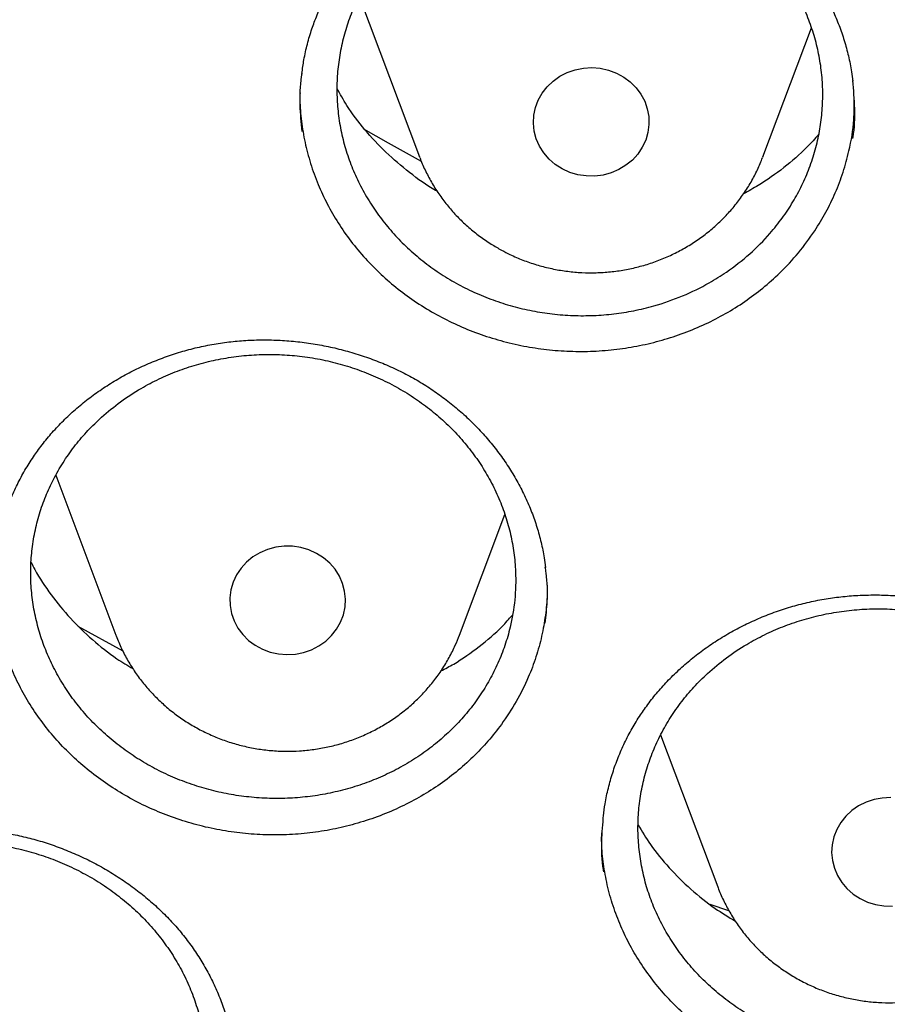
# Model space of a CAD drawing. Header units: millimetres. Extents: x 8 to 795, y 12 to 1770.
# Tile 75 of 127: x 378.5 to 384.5, y 1594.52 to 1601.33. Entities that reach past the tile are written whole.
import ezdxf

# ---------------------------------------------------------------- set-up
doc = ezdxf.new("R2010")
doc.units = ezdxf.units.MM

msp = doc.modelspace()

# ---------------------------------------------------------------- linework, layer by layer
at = {"color": 7, "linetype": 'Continuous', "lineweight": 30}
for p, q in [((380.8498, 1601.494), (381.2669, 1600.3854)), ((383.6431, 1600.3854), (383.9785, 1601.277)), ((381.2685, 1600.3811), (381.2669, 1600.3854)), ((383.6431, 1600.3854), (383.641, 1600.3799)), ((378.7506, 1598.1831), (379.1669, 1597.0767)), ((381.5431, 1597.0767), (381.8575, 1597.9125)), ((378.9024, 1597.1407), (379.2147, 1596.9684)), ((379.1669, 1597.0767), (379.1684, 1597.0728)), ((382.9352, 1596.3877), (383.3303, 1595.3376)), ((383.2759, 1595.2167), (383.4058, 1595.1742))]:
    msp.add_line(p, q, dxfattribs=at)
at = {"color": 7, "linetype": 'Continuous', "lineweight": 30, "flags": 128}
for points in [[(382.255, 1600.3018), (382.2067, 1600.3326), (382.1637, 1600.3697), (382.1269, 1600.4122), (382.097, 1600.4593), (382.0749, 1600.51), (382.0608, 1600.5632), (382.0551, 1600.6177), (382.0579, 1600.6724), (382.0692, 1600.7262), (382.0888, 1600.7778), (382.1161, 1600.8262), (382.1507, 1600.8704), (382.1917, 1600.9094), (382.2384, 1600.9423), (382.2896, 1600.9685), (382.3444, 1600.9875), (382.4016, 1600.9988), (382.4599, 1601.0021), (382.518, 1600.9974), (382.5749, 1600.9849), (382.6292, 1600.9647), (382.6797, 1600.9373), (382.7255, 1600.9033), (382.7655, 1600.8634), (382.7989, 1600.8184), (382.825, 1600.7694), (382.8432, 1600.7173), (382.8531, 1600.6633), (382.8545, 1600.6086), (382.8474, 1600.5542), (382.832, 1600.5014), (382.8085, 1600.4512), (382.7774, 1600.4048), (382.7395, 1600.3631), (382.6956, 1600.327), (382.6465, 1600.2974), (382.5933, 1600.2747), (382.5372, 1600.2596), (382.4793, 1600.2523), (382.4209, 1600.2529), (382.3633, 1600.2616), (382.3076, 1600.278), (382.255, 1600.3018)], [(380.8795, 1600.5797), (381.0508, 1600.482), (381.2777, 1600.356)], [(380.555, 1597.6432), (380.5024, 1597.667), (380.4467, 1597.6834), (380.389, 1597.6921), (380.3306, 1597.6927), (380.2728, 1597.6854), (380.2166, 1597.6703), (380.1635, 1597.6476), (380.1144, 1597.618), (380.0704, 1597.5819), (380.0325, 1597.5402), (380.0015, 1597.4938), (379.978, 1597.4436), (379.9625, 1597.3908), (379.9555, 1597.3364), (379.9569, 1597.2817), (379.9668, 1597.2277), (379.985, 1597.1756), (380.011, 1597.1266), (380.0444, 1597.0816), (380.0844, 1597.0417), (380.1302, 1597.0077), (380.1808, 1596.9803), (380.2351, 1596.9601), (380.2919, 1596.9476), (380.3501, 1596.9429), (380.4084, 1596.9462), (380.4655, 1596.9575), (380.5203, 1596.9764), (380.5716, 1597.0027), (380.6183, 1597.0356), (380.6593, 1597.0746), (380.6939, 1597.1188), (380.7212, 1597.1672), (380.7407, 1597.2188), (380.752, 1597.2726), (380.7549, 1597.3273), (380.7492, 1597.3818), (380.7351, 1597.435), (380.7129, 1597.4857), (380.6831, 1597.5328), (380.6463, 1597.5753), (380.6033, 1597.6124), (380.555, 1597.6432)], [(384.5272, 1595.9542), (384.4689, 1595.9514), (384.4116, 1595.9407), (384.3566, 1595.9222), (384.3051, 1595.8965), (384.2581, 1595.864), (384.2166, 1595.8254), (384.1816, 1595.7815), (384.1538, 1595.7333), (384.1337, 1595.6819), (384.1219, 1595.6282), (384.1185, 1595.5735), (384.1236, 1595.519), (384.1371, 1595.4657), (384.1588, 1595.4148), (384.1881, 1595.3674), (384.2244, 1595.3245), (384.2671, 1595.2871), (384.315, 1595.2559), (384.3674, 1595.2315), (384.4229, 1595.2146), (384.4805, 1595.2054), (384.5389, 1595.2042)]]:
    msp.add_lwpolyline(points, dxfattribs=at)
at = {"color": 7, "linetype": 'Continuous', "lineweight": 30}
for points, knots in [([(356.4037, 1618.2283), (356.4013, 1618.1935), (356.3966, 1618.1228), (356.3904, 1618.0059), (356.3836, 1617.881), (356.3756, 1617.7496), (356.3675, 1617.6087), (356.3596, 1617.4575), (356.3511, 1617.2788), (356.3425, 1617.0702), (356.3344, 1616.8294), (356.3271, 1616.5403), (356.3219, 1616.1986), (356.3208, 1615.7999), (356.3255, 1615.3723), (356.3372, 1614.9124), (356.3571, 1614.4265), (356.3858, 1613.9246), (356.423, 1613.4203), (356.4683, 1612.9175), (356.5218, 1612.4164), (356.5832, 1611.9172), (356.6704, 1611.292), (356.792, 1610.5429), (356.9587, 1609.6727), (357.111, 1608.9838), (357.2344, 1608.4731), (357.3194, 1608.1377), (357.4067, 1607.8084), (357.4938, 1607.4937), (357.5776, 1607.202), (357.6565, 1606.9369), (357.7298, 1606.6981), (357.7967, 1606.4855), (357.8568, 1606.2989), (357.9096, 1606.1384), (357.9547, 1606.0036), (357.9898, 1605.8998), (358.0171, 1605.82), (358.0407, 1605.7514), (358.0669, 1605.6759), (358.0982, 1605.5866), (358.1349, 1605.4828), (358.1812, 1605.3535), (358.2383, 1605.1965), (358.3076, 1605.0093), (358.3867, 1604.8), (358.476, 1604.5689), (358.5761, 1604.316), (358.6855, 1604.0469), (358.8013, 1603.7696), (358.9631, 1603.3924), (359.1731, 1602.9222), (359.4359, 1602.3637), (359.7352, 1601.7579), (360.074, 1601.109), (360.4549, 1600.4213), (360.8466, 1599.7526), (361.2876, 1599.0389), (361.7859, 1598.2788), (362.3478, 1597.475), (362.9346, 1596.6866), (363.4712, 1596.0085), (363.9521, 1595.4302), (364.3742, 1594.9417), (364.8192, 1594.4468), (365.2879, 1593.9461), (365.7468, 1593.476), (366.1921, 1593.0368), (366.6205, 1592.6289), (367.0657, 1592.2198), (367.5272, 1591.8109), (367.9417, 1591.457), (368.296, 1591.1635), (368.578, 1590.935), (368.8416, 1590.7258), (369.0863, 1590.5355), (369.3114, 1590.3633), (369.5073, 1590.2159), (369.6754, 1590.0911), (369.8176, 1589.9868), (369.945, 1589.8942), (370.0499, 1589.8186), (370.1318, 1589.7601), (370.1903, 1589.7184), (370.24, 1589.6832), (370.2964, 1589.6434), (370.3719, 1589.5903), (370.472, 1589.5203), (370.5945, 1589.4354), (370.7396, 1589.3358), (370.9075, 1589.222), (371.1866, 1589.0352), (371.5749, 1588.7817), (372.0709, 1588.4694), (372.5807, 1588.1601), (373.1043, 1587.8545), (373.6415, 1587.5531), (374.2262, 1587.2384), (374.8607, 1586.9125), (375.5468, 1586.5782), (376.2459, 1586.256), (376.9871, 1585.9336), (377.7641, 1585.6167), (378.5755, 1585.3087), (379.3828, 1585.0241), (380.1851, 1584.7623), (380.9769, 1584.524), (381.7576, 1584.3078), (382.5274, 1584.1126), (383.2943, 1583.9355), (384.1383, 1583.7593), (385.0634, 1583.5895), (386.0705, 1583.433), (387.082, 1583.3041), (388.097, 1583.2029), (389.1147, 1583.1297), (390.1343, 1583.0845), (391.1548, 1583.0675), (392.1755, 1583.0789), (393.1953, 1583.1186), (394.2134, 1583.1863), (395.2291, 1583.282), (396.2419, 1583.4056), (397.2528, 1583.5571), (398.2556, 1583.7358), (399.2504, 1583.9413), (400.2365, 1584.1732), (401.2195, 1584.4331), (402.1282, 1584.7006), (402.9645, 1584.9697), (403.7336, 1585.2362), (404.5079, 1585.5243), (405.2944, 1585.8381), (406.092, 1586.1786), (406.8998, 1586.5472), (407.7122, 1586.9427), (408.5279, 1587.3659), (409.1892, 1587.7311), (409.6921, 1588.0213), (410.0304, 1588.2217), (410.3477, 1588.4143), (410.6431, 1588.5977), (410.9155, 1588.7705), (411.1656, 1588.9322), (411.3938, 1589.0824), (411.6022, 1589.2218), (411.7861, 1589.3465), (411.9468, 1589.457), (412.0847, 1589.5529), (412.2041, 1589.6366), (412.2995, 1589.7041), (412.3815, 1589.7624), (412.4628, 1589.8206), (412.5595, 1589.8902), (412.6735, 1589.973), (412.805, 1590.0694), (412.9539, 1590.1796), (413.1166, 1590.3015), (413.2891, 1590.4324), (413.4672, 1590.5693), (413.6494, 1590.7113), (413.9068, 1590.9147), (414.2428, 1591.1862), (414.6597, 1591.534), (415.0919, 1591.9066), (415.5381, 1592.3048), (415.9972, 1592.7297), (416.4201, 1593.1364), (416.805, 1593.5193), (417.1447, 1593.8673), (417.4754, 1594.216), (417.7905, 1594.5577), (418.0886, 1594.8901), (418.3861, 1595.2307), (418.681, 1595.5777), (418.9717, 1595.9296), (419.2419, 1596.2658), (419.494, 1596.5877), (419.7284, 1596.8945), (419.9455, 1597.1854), (420.1443, 1597.4577), (420.3313, 1597.7193), (420.5174, 1597.9849), (420.7125, 1598.2693), (420.9201, 1598.5793), (421.1394, 1598.9151), (421.3695, 1599.2774), (421.6093, 1599.6667), (421.8579, 1600.0836), (422.0943, 1600.4944), (422.3175, 1600.8954), (422.5264, 1601.283), (422.7356, 1601.6845), (422.9389, 1602.0887), (423.1377, 1602.4983), (423.3278, 1602.9048), (423.5087, 1603.3064), (423.6739, 1603.6868), (423.8242, 1604.0456), (423.9606, 1604.3824), (424.0839, 1604.6968), (424.1949, 1604.9887), (424.2802, 1605.2196), (424.3423, 1605.3912), (424.3829, 1605.5049), (424.4166, 1605.6003), (424.4435, 1605.6773), (424.4648, 1605.7388), (424.4862, 1605.8006), (424.5123, 1605.8767), (424.5467, 1605.978), (424.5885, 1606.1027), (424.6456, 1606.2756), (424.7164, 1606.4949), (424.7989, 1606.758), (424.8839, 1607.038), (424.9707, 1607.334), (425.0668, 1607.6744), (425.1714, 1608.0625), (425.2831, 1608.5016), (425.3941, 1608.9665), (425.4949, 1609.4199), (425.5857, 1609.8584), (425.6668, 1610.2786), (425.7445, 1610.7133), (425.8323, 1611.2491), (425.9225, 1611.8738), (426.0074, 1612.5765), (426.0742, 1613.2567), (426.1243, 1613.9141), (426.1594, 1614.5483), (426.1807, 1615.1589), (426.1883, 1615.6554), (426.1887, 1616.0435), (426.1862, 1616.3291), (426.1813, 1616.6077), (426.1741, 1616.875), (426.1655, 1617.1283), (426.1554, 1617.3755), (426.1441, 1617.6138), (426.1317, 1617.8412), (426.1195, 1618.0429), (426.1105, 1618.1696), (426.1063, 1618.2283)], [0, 0, 0, 0, 0.000951, 0.00193, 0.003036, 0.004253, 0.00557, 0.006974, 0.008466, 0.010552, 0.012788, 0.015174, 0.018604, 0.022304, 0.026272, 0.03051, 0.035109, 0.039809, 0.0445, 0.049182, 0.053854, 0.058517, 0.063171, 0.071403, 0.079606, 0.08778, 0.090983, 0.094182, 0.097376, 0.100428, 0.103231, 0.105785, 0.10809, 0.110147, 0.111955, 0.113514, 0.114824, 0.115886, 0.116546, 0.117156, 0.117891, 0.118757, 0.119771, 0.120935, 0.122551, 0.124388, 0.126447, 0.128728, 0.13123, 0.133951, 0.136743, 0.139516, 0.145262, 0.150923, 0.1565, 0.163835, 0.171017, 0.178053, 0.185051, 0.193962, 0.202877, 0.211797, 0.220722, 0.226386, 0.232222, 0.238234, 0.244421, 0.250785, 0.255992, 0.261311, 0.266742, 0.272286, 0.27791, 0.281398, 0.284647, 0.287657, 0.290428, 0.29296, 0.295254, 0.296996, 0.29857, 0.299975, 0.301212, 0.302031, 0.302668, 0.303134, 0.303663, 0.304513, 0.305603, 0.306932, 0.308499, 0.310306, 0.312352, 0.317473, 0.322689, 0.327986, 0.333366, 0.338829, 0.344373, 0.351014, 0.357768, 0.364616, 0.371408, 0.379162, 0.386804, 0.394332, 0.401748, 0.409052, 0.416116, 0.423071, 0.429942, 0.436807, 0.445722, 0.454637, 0.463552, 0.472466, 0.481381, 0.490295, 0.49921, 0.508124, 0.517039, 0.525953, 0.534868, 0.543782, 0.552714, 0.561687, 0.570523, 0.5794, 0.588318, 0.597277, 0.604345, 0.611477, 0.618749, 0.626162, 0.633856, 0.641697, 0.649684, 0.657818, 0.6661, 0.66977, 0.673275, 0.676573, 0.679664, 0.682548, 0.68518, 0.687613, 0.689846, 0.691879, 0.693552, 0.69506, 0.696371, 0.697452, 0.698185, 0.699064, 0.700127, 0.701375, 0.702837, 0.704492, 0.706336, 0.708286, 0.710293, 0.712359, 0.714483, 0.719094, 0.723957, 0.729073, 0.73444, 0.74006, 0.745932, 0.750271, 0.754723, 0.75908, 0.763275, 0.767308, 0.77118, 0.775537, 0.779669, 0.783578, 0.787262, 0.79079, 0.794084, 0.797145, 0.799974, 0.80285, 0.805987, 0.809384, 0.813035, 0.816945, 0.821115, 0.825545, 0.830235, 0.834102, 0.838129, 0.842317, 0.846532, 0.850561, 0.854837, 0.85888, 0.862688, 0.866263, 0.869603, 0.87271, 0.875584, 0.878223, 0.879511, 0.880626, 0.881559, 0.88231, 0.882879, 0.883358, 0.884118, 0.885104, 0.886317, 0.887757, 0.890141, 0.892693, 0.895393, 0.898242, 0.901239, 0.905195, 0.909383, 0.913804, 0.918457, 0.922275, 0.926237, 0.930343, 0.934543, 0.941328, 0.94789, 0.954228, 0.960343, 0.966236, 0.971905, 0.977351, 0.980059, 0.98271, 0.985301, 0.987816, 0.990158, 0.992312, 0.994612, 0.996657, 0.99845, 1, 1, 1, 1]), ([(358.9644, 1612.1596), (358.9677, 1612.1309), (358.9888, 1611.9472), (359.0351, 1611.6094), (359.1037, 1611.1463), (359.1806, 1610.6843), (359.2648, 1610.2235), (359.3565, 1609.7639), (359.4558, 1609.3057), (359.5625, 1608.849), (359.6767, 1608.3938), (359.7982, 1607.9404), (359.9272, 1607.4888), (360.0635, 1607.039), (360.2072, 1606.5913), (360.3582, 1606.1457), (360.5164, 1605.7024), (360.6818, 1605.2613), (360.8544, 1604.8227), (361.0342, 1604.3866), (361.2211, 1603.9532), (361.415, 1603.5225), (361.6159, 1603.0946), (361.8238, 1602.6697), (362.0386, 1602.2478), (362.2603, 1601.8291), (362.4888, 1601.4136), (362.724, 1601.0014), (362.966, 1600.5926), (363.2146, 1600.1874), (363.4698, 1599.7858), (363.7315, 1599.388), (363.9997, 1598.9939), (364.2743, 1598.6038), (364.5552, 1598.2176), (364.8424, 1597.8355), (365.1358, 1597.4576), (365.4354, 1597.084), (365.741, 1596.7147), (366.0526, 1596.3498), (366.3701, 1595.9895), (366.6935, 1595.6338), (367.0227, 1595.2828), (367.3575, 1594.9366), (367.698, 1594.5952), (368.044, 1594.2587), (368.3955, 1593.9273), (368.7523, 1593.601), (369.1144, 1593.2798), (369.4817, 1592.9639), (369.8542, 1592.6533), (370.2317, 1592.3481), (370.6141, 1592.0484), (371.0013, 1591.7542), (371.3933, 1591.4656), (371.79, 1591.1827), (372.1913, 1590.9055), (372.597, 1590.6341), (373.0072, 1590.3686), (373.4216, 1590.1091), (373.8402, 1589.8555), (374.2629, 1589.608), (374.6896, 1589.3666), (375.1202, 1589.1313), (375.5546, 1588.9023), (375.9927, 1588.6795), (376.4343, 1588.4631), (376.8795, 1588.2531), (377.328, 1588.0495), (377.7798, 1587.8523), (378.2347, 1587.6617), (378.6928, 1587.4777), (379.1537, 1587.3002), (379.6175, 1587.1295), (380.0841, 1586.9654), (380.5533, 1586.808), (381.025, 1586.6574), (381.4991, 1586.5137), (381.9755, 1586.3767), (382.454, 1586.2466), (382.9347, 1586.1235), (383.4173, 1586.0072), (383.9017, 1585.8979), (384.3879, 1585.7956), (384.8757, 1585.7003), (385.3649, 1585.6121), (385.8556, 1585.5309), (386.3475, 1585.4567), (386.8406, 1585.3896), (387.3348, 1585.3297), (387.8298, 1585.2768), (388.3257, 1585.2311), (388.8222, 1585.1925), (389.3193, 1585.1611), (389.8169, 1585.1369), (390.3148, 1585.1197), (390.8129, 1585.1098), (391.3111, 1585.107), (391.8094, 1585.1114), (392.3074, 1585.123), (392.8053, 1585.1417), (393.3028, 1585.1676), (393.7998, 1585.2006), (394.2962, 1585.2408), (394.7918, 1585.2881), (395.2867, 1585.3426), (395.7806, 1585.4041), (396.2734, 1585.4728), (396.7651, 1585.5486), (397.2555, 1585.6314), (397.7444, 1585.7212), (398.2319, 1585.8181), (398.7176, 1585.922), (399.2017, 1586.0328), (399.6839, 1586.1506), (400.164, 1586.2754), (400.6421, 1586.407), (401.118, 1586.5455), (401.5916, 1586.6908), (402.0628, 1586.8429), (402.5314, 1587.0018), (402.9973, 1587.1674), (403.4605, 1587.3397), (403.9208, 1587.5186), (404.3782, 1587.7042), (404.8324, 1587.8963), (405.2835, 1588.0949), (405.7313, 1588.2999), (406.1757, 1588.5114), (406.6165, 1588.7293), (407.0538, 1588.9534), (407.4873, 1589.1839), (407.9171, 1589.4205), (408.3429, 1589.6633), (408.7647, 1589.9122), (409.1824, 1590.1672), (409.5958, 1590.4281), (410.005, 1590.6949), (410.4097, 1590.9676), (410.81, 1591.2461), (411.2056, 1591.5303), (411.5966, 1591.8202), (411.9828, 1592.1157), (412.3641, 1592.4166), (412.7404, 1592.7231), (413.1117, 1593.0349), (413.4779, 1593.352), (413.8388, 1593.6744), (414.1945, 1594.0019), (414.5447, 1594.3344), (414.8895, 1594.672), (415.2287, 1595.0145), (415.5623, 1595.3618), (415.8902, 1595.7139), (416.2122, 1596.0707), (416.5284, 1596.4321), (416.8387, 1596.7979), (417.143, 1597.1682), (417.4411, 1597.5428), (417.7332, 1597.9217), (418.019, 1598.3047), (418.2985, 1598.6918), (418.5716, 1599.0829), (418.8384, 1599.4778), (419.0986, 1599.8766), (419.3523, 1600.279), (419.5994, 1600.685), (419.8399, 1601.0946), (420.0736, 1601.5075), (420.3006, 1601.9238), (420.5207, 1602.3433), (420.7339, 1602.7659), (420.9403, 1603.1915), (421.1396, 1603.62), (421.3319, 1604.0513), (421.5172, 1604.4854), (421.6953, 1604.9221), (421.8663, 1605.3613), (422.0302, 1605.8029), (422.1867, 1606.2468), (422.336, 1606.6928), (422.478, 1607.141), (422.6127, 1607.5912), (422.74, 1608.0433), (422.8599, 1608.4971), (422.9724, 1608.9526), (423.0774, 1609.4097), (423.1749, 1609.8682), (423.265, 1610.3281), (423.3475, 1610.7892), (423.4226, 1611.2515), (423.4896, 1611.7148), (423.5367, 1612.0703), (423.559, 1612.2715), (423.5641, 1612.3178)], [0, 0, 0, 0, 0.000972, 0.00622, 0.011468, 0.016716, 0.021964, 0.027212, 0.03246, 0.037709, 0.042957, 0.048205, 0.053453, 0.058702, 0.06395, 0.069198, 0.074447, 0.079695, 0.084943, 0.090192, 0.095441, 0.100689, 0.105938, 0.111186, 0.116435, 0.121684, 0.126933, 0.132182, 0.13743, 0.142679, 0.147928, 0.153177, 0.158426, 0.163676, 0.168925, 0.174174, 0.179423, 0.184673, 0.189922, 0.195171, 0.200421, 0.20567, 0.21092, 0.21617, 0.221419, 0.226669, 0.231919, 0.237169, 0.242418, 0.247668, 0.252918, 0.258168, 0.263418, 0.268668, 0.273918, 0.279169, 0.284419, 0.289669, 0.294919, 0.30017, 0.30542, 0.31067, 0.315921, 0.321171, 0.326422, 0.331672, 0.336923, 0.342173, 0.347424, 0.352674, 0.357925, 0.363176, 0.368426, 0.373677, 0.378928, 0.384178, 0.389429, 0.39468, 0.399931, 0.405182, 0.410432, 0.415683, 0.420934, 0.426185, 0.431436, 0.436687, 0.441938, 0.447189, 0.45244, 0.457691, 0.462942, 0.468193, 0.473444, 0.478694, 0.483945, 0.489196, 0.494447, 0.499698, 0.504949, 0.5102, 0.515451, 0.520702, 0.525953, 0.531204, 0.536455, 0.541706, 0.546957, 0.552208, 0.557459, 0.56271, 0.567961, 0.573212, 0.578463, 0.583714, 0.588965, 0.594216, 0.599467, 0.604718, 0.609968, 0.615219, 0.62047, 0.625721, 0.630972, 0.636222, 0.641473, 0.646724, 0.651975, 0.657225, 0.662476, 0.667726, 0.672977, 0.678228, 0.683478, 0.688729, 0.693979, 0.69923, 0.70448, 0.70973, 0.714981, 0.720231, 0.725481, 0.730732, 0.735982, 0.741232, 0.746482, 0.751732, 0.756982, 0.762232, 0.767482, 0.772732, 0.777982, 0.783232, 0.788481, 0.793731, 0.798981, 0.80423, 0.80948, 0.81473, 0.819979, 0.825228, 0.830478, 0.835727, 0.840976, 0.846226, 0.851475, 0.856724, 0.861973, 0.867222, 0.872471, 0.87772, 0.882969, 0.888218, 0.893467, 0.898715, 0.903964, 0.909213, 0.914461, 0.91971, 0.924958, 0.930207, 0.935455, 0.940704, 0.945952, 0.9512, 0.956449, 0.961697, 0.966945, 0.972193, 0.977442, 0.98269, 0.987938, 0.993186, 0.998434, 1, 1, 1, 1]), ([(380.5392, 1601.3166), (380.5457, 1601.3334), (380.565, 1601.3841), (380.6027, 1601.467), (380.6546, 1601.5643), (380.7136, 1601.6589), (380.7794, 1601.7505), (380.8518, 1601.8385), (380.9303, 1601.9225), (381.0145, 1602.0019), (381.1041, 1602.0762), (381.1984, 1602.1451), (381.2969, 1602.2081), (381.3991, 1602.2649), (381.5045, 1602.3153), (381.6126, 1602.3589), (381.7235, 1602.396), (381.8374, 1602.4269), (381.9544, 1602.4515), (382.074, 1602.4696), (382.1953, 1602.481), (382.3176, 1602.4855), (382.4401, 1602.4832), (382.5619, 1602.4739), (382.6822, 1602.4578), (382.8003, 1602.435), (382.9154, 1602.4057), (383.0274, 1602.37), (383.1368, 1602.3278), (383.2437, 1602.2792), (383.3482, 1602.2242), (383.4495, 1602.1629), (383.547, 1602.0958), (383.6402, 1602.0231), (383.7284, 1601.9453), (383.8111, 1601.8627), (383.8879, 1601.776), (383.9582, 1601.6855), (384.0219, 1601.5917), (384.0785, 1601.4952), (384.128, 1601.396), (384.1707, 1601.2941), (384.2066, 1601.1896), (384.2351, 1601.0826), (384.2546, 1600.9887), (384.2614, 1600.9304), (384.264, 1600.9086)], [0, 0, 0, 0, 0.011406, 0.034403, 0.057501, 0.080742, 0.104108, 0.12757, 0.151095, 0.174643, 0.19816, 0.221602, 0.244929, 0.268108, 0.291111, 0.313953, 0.336593, 0.359499, 0.382637, 0.405962, 0.429418, 0.452944, 0.476468, 0.499906, 0.523198, 0.546291, 0.569143, 0.591753, 0.614321, 0.637163, 0.660206, 0.683418, 0.706762, 0.730196, 0.753673, 0.77714, 0.80055, 0.823869, 0.847071, 0.870142, 0.893062, 0.916084, 0.939261, 0.962587, 0.986043, 1, 1, 1, 1]), ([(381.178, 1601.9305), (381.2114, 1601.9599), (381.2783, 1602.0188), (381.3894, 1602.0976), (381.5083, 1602.1688), (381.6336, 1602.2301), (381.7633, 1602.2812), (381.8967, 1602.3219), (382.035, 1602.3524), (382.1754, 1602.3718), (382.3168, 1602.3803), (382.4579, 1602.3778), (382.5998, 1602.3644), (382.7398, 1602.3399), (382.8768, 1602.3048), (383.0096, 1602.2596), (383.1393, 1602.2037), (383.2631, 1602.1381), (383.3803, 1602.0634), (383.4898, 1601.9805), (383.5926, 1601.8886), (383.6863, 1601.7893), (383.7705, 1601.6835), (383.8445, 1601.5723), (383.9088, 1601.4546), (383.9619, 1601.3328), (384.0036, 1601.2077), (384.0337, 1601.0807), (384.0524, 1600.9505), (384.0589, 1600.8199), (384.0534, 1600.6897), (384.0363, 1600.5611), (384.0071, 1600.4331), (383.9662, 1600.3083), (383.9142, 1600.1876), (383.8517, 1600.072), (383.7779, 1599.9606), (383.6805, 1599.8385), (383.5536, 1599.7106), (383.41, 1599.5985), (383.2543, 1599.5014), (383.088, 1599.4198), (382.9115, 1599.3582), (382.7515, 1599.3198), (382.6121, 1599.2977), (382.4717, 1599.2865), (382.3291, 1599.2862), (382.1872, 1599.297), (382.0471, 1599.3187), (381.9101, 1599.3509), (381.7749, 1599.394), (381.6445, 1599.4474), (381.5195, 1599.5104), (381.4013, 1599.5824), (381.2887, 1599.664), (381.1843, 1599.7538), (381.0886, 1599.8511), (381.0024, 1599.9547), (380.9251, 1600.0657), (380.8584, 1600.1818), (380.8027, 1600.3023), (380.7583, 1600.4259), (380.7249, 1600.5537), (380.7035, 1600.6832), (380.6941, 1600.8134), (380.6964, 1600.943), (380.7108, 1601.0733), (380.7371, 1601.2015), (380.775, 1601.3267), (380.8239, 1601.4478), (380.8843, 1601.5659), (380.9617, 1601.6878), (381.0575, 1601.8121), (381.1377, 1601.8909), (381.178, 1601.9305)], [0, 0, 0, 0, 0.01319, 0.026472, 0.040043, 0.053714, 0.066952, 0.080283, 0.093758, 0.107428, 0.120663, 0.134014, 0.14746, 0.161127, 0.174356, 0.187702, 0.201143, 0.214804, 0.228031, 0.241374, 0.254811, 0.26847, 0.281696, 0.295039, 0.308477, 0.322136, 0.335366, 0.348712, 0.362154, 0.375816, 0.389051, 0.402378, 0.415849, 0.429517, 0.442756, 0.456088, 0.469564, 0.483236, 0.503097, 0.523275, 0.536949, 0.556808, 0.576984, 0.590657, 0.603892, 0.617221, 0.630693, 0.644361, 0.657592, 0.670939, 0.684382, 0.698045, 0.711272, 0.724615, 0.738054, 0.751713, 0.764939, 0.778282, 0.791719, 0.805377, 0.818606, 0.831951, 0.845391, 0.859052, 0.872285, 0.885635, 0.89908, 0.912746, 0.925984, 0.939315, 0.95279, 0.96646, 0.983137, 1, 1, 1, 1]), ([(380.4534, 1600.9614), (380.4577, 1600.9934), (380.467, 1601.0618), (380.4905, 1601.165), (380.5157, 1601.2513), (380.5337, 1601.3013), (380.5392, 1601.3166)], [0, 0, 0, 0, 0.264698, 0.566716, 0.866952, 1, 1, 1, 1]), ([(380.4536, 1600.9648), (380.4521, 1600.9565), (380.4389, 1600.8831), (380.4353, 1600.7475), (380.4469, 1600.6216), (380.4524, 1600.5616)], [0, 0, 0, 0, 0.0630823, 0.5533529, 1, 1, 1, 1]), ([(381.3896, 1600.1472), (381.3857, 1600.1493), (381.3174, 1600.1859), (381.197, 1600.2751), (381.032, 1600.4138), (380.8871, 1600.5703), (380.7738, 1600.7187), (380.7186, 1600.8187), (380.6968, 1600.8581)], [0, 0, 0, 0, 0.01292, 0.225079, 0.437914, 0.650073, 0.86222, 1, 1, 1, 1]), ([(384.2647, 1600.5114), (384.2653, 1600.5148), (384.2779, 1600.5831), (384.2814, 1600.7178), (384.2707, 1600.8478), (384.2655, 1600.912)], [0, 0, 0, 0, 0.025845, 0.519274, 1, 1, 1, 1]), ([(380.4407, 1600.8272), (380.4402, 1600.811), (380.4385, 1600.7459), (380.4493, 1600.6314), (380.473, 1600.4845), (380.5115, 1600.3383), (380.563, 1600.196), (380.6271, 1600.0586), (380.7027, 1599.9272), (380.7909, 1599.8006), (380.8902, 1599.6816), (380.9999, 1599.5709), (381.1183, 1599.4694), (381.2468, 1599.3761), (381.383, 1599.2934), (381.526, 1599.2217), (381.6741, 1599.1614), (381.8288, 1599.1121), (381.9868, 1599.0753), (382.1469, 1599.0509), (382.3075, 1599.039), (382.4702, 1599.0394), (382.6316, 1599.0526), (382.7908, 1599.0782), (382.9461, 1599.1158), (383.0988, 1599.1658), (383.2458, 1599.2274), (383.3861, 1599.3002), (383.5185, 1599.383), (383.644, 1599.4768), (383.7694, 1599.5887), (383.8924, 1599.72), (383.9653, 1599.8229), (384.0019, 1599.8746)], [0, 0, 0, 0, 0.010605, 0.042642, 0.074903, 0.107512, 0.140603, 0.172549, 0.204773, 0.237223, 0.270207, 0.302181, 0.334434, 0.366913, 0.399921, 0.431957, 0.464215, 0.496822, 0.529907, 0.561883, 0.59414, 0.626625, 0.659643, 0.691642, 0.723923, 0.756433, 0.789477, 0.82147, 0.853746, 0.886249, 0.919286, 0.959422, 1, 1, 1, 1]), ([(384.0019, 1599.8746), (384.0283, 1599.9168), (384.0812, 1600.0015), (384.146, 1600.1371), (384.1999, 1600.2785), (384.246, 1600.4474), (384.2754, 1600.6166), (384.2746, 1600.7367), (384.2743, 1600.7832)], [0, 0, 0, 0, 0.153227, 0.307532, 0.46519, 0.623996, 0.854489, 1, 1, 1, 1]), ([(384.0301, 1600.543), (384.0032, 1600.5122), (383.9301, 1600.4282), (383.7894, 1600.3087), (383.6413, 1600.2018), (383.5432, 1600.1487), (383.5088, 1600.1301)], [0, 0, 0, 0, 0.186746, 0.507776, 0.827786, 1, 1, 1, 1]), ([(381.2692, 1600.3812), (381.2717, 1600.374), (381.2847, 1600.337), (381.3151, 1600.2727), (381.3605, 1600.189), (381.4131, 1600.1092), (381.4719, 1600.0334), (381.5366, 1599.9623), (381.6069, 1599.8962), (381.6824, 1599.8357), (381.7585, 1599.7831), (381.8109, 1599.7535), (381.835, 1599.7398)], [0, 0, 0, 0, 0.026273, 0.135609, 0.245061, 0.354656, 0.464417, 0.57436, 0.684498, 0.794835, 0.905372, 1, 1, 1, 1]), ([(381.835, 1599.7398), (381.8542, 1599.7298), (381.9023, 1599.7046), (381.9824, 1599.6704), (382.0752, 1599.6383), (382.1705, 1599.6134), (382.2675, 1599.5956), (382.3658, 1599.5852), (382.4646, 1599.5822), (382.5635, 1599.5867), (382.6618, 1599.5986), (382.7588, 1599.6178), (382.8541, 1599.6443), (382.9469, 1599.6779), (383.0367, 1599.7185), (383.1229, 1599.7656), (383.205, 1599.8192), (383.2825, 1599.8787), (383.3549, 1599.944), (383.4218, 1600.0144), (383.4826, 1600.0896), (383.5372, 1600.1692), (383.5848, 1600.2526), (383.6192, 1600.3231), (383.6351, 1600.3665), (383.64, 1600.38)], [0, 0, 0, 0, 0.029965, 0.075104, 0.120288, 0.165533, 0.210832, 0.256177, 0.301559, 0.34697, 0.392398, 0.437831, 0.483261, 0.528676, 0.574065, 0.619418, 0.664725, 0.709974, 0.755157, 0.800266, 0.845293, 0.890236, 0.935091, 0.97986, 1, 1, 1, 1]), ([(378.6236, 1598.3502), (378.6344, 1598.3649), (378.667, 1598.4091), (378.726, 1598.4801), (378.8027, 1598.5615), (378.8856, 1598.6388), (378.9742, 1598.7116), (379.0682, 1598.7796), (379.167, 1598.8423), (379.2703, 1598.8993), (379.3773, 1598.9503), (379.4875, 1598.995), (379.6003, 1599.0331), (379.7149, 1599.0644), (379.8308, 1599.0888), (379.9475, 1599.1062), (380.0651, 1599.1167), (380.1839, 1599.1205), (380.3041, 1599.1175), (380.425, 1599.1078), (380.5458, 1599.0912), (380.6658, 1599.0678), (380.7841, 1599.0378), (380.9, 1599.0013), (381.0125, 1598.9586), (381.1211, 1598.91), (381.2251, 1598.8559), (381.3243, 1598.7963), (381.4191, 1598.7311), (381.5099, 1598.6604), (381.5965, 1598.584), (381.6783, 1598.5025), (381.755, 1598.4161), (381.8259, 1598.3253), (381.8906, 1598.2307), (381.9488, 1598.1328), (382, 1598.0322), (382.044, 1597.9294), (382.0806, 1597.825), (382.1093, 1597.7195), (382.1288, 1597.6265), (382.1357, 1597.5686), (382.1383, 1597.5463)], [0, 0, 0, 0, 0.0126, 0.037872, 0.063252, 0.088785, 0.114455, 0.140232, 0.166082, 0.191961, 0.217813, 0.243586, 0.269239, 0.294733, 0.32004, 0.345124, 0.370044, 0.395215, 0.420652, 0.446306, 0.472118, 0.498018, 0.523931, 0.549763, 0.575444, 0.600915, 0.626129, 0.651077, 0.675974, 0.701167, 0.726591, 0.752213, 0.777991, 0.803881, 0.829831, 0.855787, 0.881692, 0.907507, 0.933204, 0.958763, 0.984161, 1, 1, 1, 1]), ([(379.0677, 1598.5851), (379.0357, 1598.5548), (378.9716, 1598.4941), (378.8857, 1598.3931), (378.808, 1598.2849), (378.7412, 1598.171), (378.6855, 1598.0531), (378.6409, 1597.9315), (378.6073, 1597.8052), (378.5857, 1597.6767), (378.5761, 1597.5476), (378.5783, 1597.4187), (378.5925, 1597.2889), (378.6187, 1597.1608), (378.6564, 1597.0353), (378.7052, 1596.9137), (378.7655, 1596.7948), (378.8363, 1596.6813), (378.9171, 1596.5737), (379.0068, 1596.4732), (379.1063, 1596.3787), (379.2139, 1596.2924), (379.3285, 1596.2149), (379.449, 1596.1466), (379.5766, 1596.0872), (379.7086, 1596.0379), (379.8442, 1595.9991), (379.982, 1595.9708), (380.1231, 1595.953), (380.2648, 1595.9463), (380.4061, 1595.9505), (380.5456, 1595.9654), (380.6845, 1595.9913), (380.8199, 1596.0278), (380.951, 1596.0746), (381.0766, 1596.131), (381.1976, 1596.1976), (381.3115, 1596.2733), (381.4176, 1596.3574), (381.5151, 1596.4489), (381.6046, 1596.5489), (381.6842, 1596.6553), (381.7533, 1596.7673), (381.8117, 1596.8838), (381.8595, 1597.0057), (381.9016, 1597.1514), (381.9303, 1597.3221), (381.9353, 1597.4951), (381.9221, 1597.6463), (381.8989, 1597.7744), (381.8644, 1597.8999), (381.818, 1598.0237), (381.7604, 1598.1433), (381.6923, 1598.2579), (381.6145, 1598.3664), (381.5261, 1598.4698), (381.4289, 1598.5658), (381.3236, 1598.6538), (381.2114, 1598.7331), (381.0912, 1598.8044), (380.9653, 1598.866), (380.8346, 1598.9176), (380.7007, 1598.9589), (380.5621, 1598.9902), (380.4217, 1599.0105), (380.2805, 1599.0199), (380.1398, 1599.0185), (379.9985, 1599.0062), (379.8594, 1598.983), (379.7235, 1598.9491), (379.592, 1598.9052), (379.4637, 1598.8507), (379.3314, 1598.7809), (379.1964, 1598.6943), (379.1108, 1598.6217), (379.0677, 1598.5851)], [0, 0, 0, 0, 0.013195, 0.026482, 0.040058, 0.053734, 0.066929, 0.080216, 0.093792, 0.107468, 0.12071, 0.134045, 0.147524, 0.161199, 0.174436, 0.187791, 0.20124, 0.214911, 0.228142, 0.24149, 0.254932, 0.268596, 0.281822, 0.295164, 0.308602, 0.322259, 0.335483, 0.348824, 0.362259, 0.375915, 0.389141, 0.402483, 0.415921, 0.429579, 0.442811, 0.456159, 0.469602, 0.483266, 0.496504, 0.509835, 0.523309, 0.536979, 0.550222, 0.563557, 0.577036, 0.590711, 0.610574, 0.630754, 0.64443, 0.657669, 0.671001, 0.684477, 0.698149, 0.711382, 0.724732, 0.738177, 0.751843, 0.76507, 0.778413, 0.791852, 0.805512, 0.818736, 0.832076, 0.845512, 0.859167, 0.872392, 0.885734, 0.89917, 0.912827, 0.926057, 0.939403, 0.952845, 0.966506, 0.98316, 1, 1, 1, 1]), ([(378.3299, 1597.6006), (378.3344, 1597.6334), (378.3439, 1597.7029), (378.3677, 1597.8076), (378.3991, 1597.9143), (378.4379, 1598.0187), (378.4837, 1598.1202), (378.5364, 1598.2181), (378.5841, 1598.2943), (378.6146, 1598.3374), (378.6236, 1598.3502)], [0, 0, 0, 0, 0.123492, 0.261049, 0.398613, 0.535851, 0.672514, 0.808399, 0.943355, 1, 1, 1, 1]), ([(378.5806, 1597.5819), (378.5888, 1597.5647), (378.6266, 1597.486), (378.7166, 1597.3552), (378.8488, 1597.1921), (379.0021, 1597.0444), (379.1476, 1596.9278), (379.247, 1596.8683), (379.2842, 1596.846)], [0, 0, 0, 0, 0.057239, 0.262038, 0.467489, 0.672288, 0.877189, 1, 1, 1, 1]), ([(382.1375, 1597.16), (382.1428, 1597.2101), (382.155, 1597.3255), (382.1526, 1597.4566), (382.1394, 1597.5356), (382.137, 1597.5495)], [0, 0, 0, 0, 0.387402, 0.892246, 1, 1, 1, 1]), ([(381.8337, 1596.4607), (381.8034, 1596.4213), (381.7426, 1596.3423), (381.6372, 1596.2324), (381.5213, 1596.1293), (381.3961, 1596.0359), (381.2632, 1595.9531), (381.1233, 1595.8813), (380.9755, 1595.8199), (380.8229, 1595.7704), (380.6669, 1595.733), (380.5087, 1595.7081), (380.3467, 1595.6953), (380.1845, 1595.6952), (380.0232, 1595.7075), (379.8645, 1595.732), (379.7068, 1595.769), (379.553, 1595.8178), (379.4044, 1595.8782), (379.2624, 1595.9494), (379.1258, 1596.032), (378.9975, 1596.1245), (378.8784, 1596.2262), (378.7695, 1596.3358), (378.6698, 1596.4545), (378.5816, 1596.5801), (378.5053, 1596.7116), (378.4416, 1596.8476), (378.3898, 1596.9893), (378.3516, 1597.1339), (378.3263, 1597.2795), (378.3207, 1597.3761), (378.3179, 1597.4241)], [0, 0, 0, 0, 0.032822, 0.065875, 0.099641, 0.133651, 0.166544, 0.199916, 0.233527, 0.267628, 0.300554, 0.333715, 0.367234, 0.401243, 0.434105, 0.467198, 0.500556, 0.534458, 0.567375, 0.600524, 0.633939, 0.667903, 0.700785, 0.733897, 0.767276, 0.8012, 0.834106, 0.867243, 0.900646, 0.934593, 0.967498, 1, 1, 1, 1]), ([(382.1497, 1597.4236), (382.1501, 1597.4026), (382.1515, 1597.333), (382.1395, 1597.2148), (382.1143, 1597.0699), (382.0748, 1596.9261), (382.0176, 1596.7747), (381.9401, 1596.6169), (381.8693, 1596.513), (381.8337, 1596.4607)], [0, 0, 0, 0, 0.061348, 0.203844, 0.347336, 0.491972, 0.63898, 0.818492, 1, 1, 1, 1]), ([(382.8226, 1596.5654), (382.8333, 1596.5802), (382.8654, 1596.6247), (382.9236, 1596.6964), (382.9994, 1596.7787), (383.0815, 1596.8569), (383.1693, 1596.9308), (383.2625, 1597), (383.3607, 1597.0639), (383.4633, 1597.1223), (383.5698, 1597.1748), (383.6794, 1597.2209), (383.7917, 1597.2606), (383.906, 1597.2935), (384.0216, 1597.3196), (384.1381, 1597.3386), (384.2556, 1597.3508), (384.3744, 1597.3563), (384.4946, 1597.3552), (384.6155, 1597.3473), (384.7365, 1597.3325), (384.8568, 1597.311), (384.9754, 1597.2828), (385.0917, 1597.2482), (385.2047, 1597.2073), (385.3138, 1597.1604), (385.4184, 1597.108), (385.5182, 1597.05), (385.6138, 1596.9865), (385.7053, 1596.9173), (385.7928, 1596.8425), (385.8756, 1596.7624), (385.9531, 1596.6774), (386.0251, 1596.588), (386.0909, 1596.4946), (386.1501, 1596.3979), (386.2025, 1596.2983), (386.2476, 1596.1965), (386.2854, 1596.0929), (386.3154, 1595.9881), (386.3369, 1595.8903), (386.345, 1595.8273), (386.3485, 1595.7999)], [0, 0, 0, 0, 0.012553, 0.037717, 0.062987, 0.088411, 0.113969, 0.139635, 0.165373, 0.191141, 0.216881, 0.242544, 0.268087, 0.293472, 0.31867, 0.343647, 0.368463, 0.393526, 0.418855, 0.444403, 0.470109, 0.495906, 0.521718, 0.54745, 0.573034, 0.598412, 0.623535, 0.648394, 0.6732, 0.698306, 0.723642, 0.749177, 0.774869, 0.800673, 0.826539, 0.852415, 0.878243, 0.903984, 0.929609, 0.955099, 0.98043, 1, 1, 1, 1]), ([(383.2591, 1596.8118), (383.2274, 1596.7812), (383.1639, 1596.7198), (383.0789, 1596.6179), (383.0022, 1596.509), (382.9362, 1596.3944), (382.8815, 1596.2758), (382.838, 1596.154), (382.8057, 1596.0278), (382.7853, 1595.8998), (382.7768, 1595.771), (382.7802, 1595.6424), (382.7956, 1595.513), (382.8229, 1595.3855), (382.8618, 1595.2609), (382.9116, 1595.1403), (382.973, 1595.0225), (383.0449, 1594.91), (383.1267, 1594.8038), (383.2173, 1594.7046), (383.3178, 1594.6117), (383.4262, 1594.527), (383.5416, 1594.4511), (383.6627, 1594.3846), (383.7908, 1594.327), (383.9234, 1594.2796), (384.0594, 1594.2426), (384.1975, 1594.2162), (384.3388, 1594.2003), (384.4806, 1594.1954), (384.6219, 1594.2015), (384.7613, 1594.2182), (384.8999, 1594.2458), (385.035, 1594.284), (385.1657, 1594.3323), (385.2907, 1594.3902), (385.4111, 1594.4582), (385.5244, 1594.5352), (385.6298, 1594.6205), (385.7264, 1594.7131), (385.8149, 1594.8138), (385.8935, 1594.921), (385.9617, 1595.0336), (386.019, 1595.1505), (386.0657, 1595.2727), (386.1007, 1595.3978), (386.124, 1595.525), (386.1355, 1595.653), (386.1351, 1595.7831), (386.1226, 1595.9123), (386.0982, 1596.0398), (386.0625, 1596.1644), (386.015, 1596.2873), (385.9563, 1596.406), (385.8871, 1596.5194), (385.8083, 1596.6266), (385.719, 1596.7285), (385.6209, 1596.8231), (385.5147, 1596.9095), (385.4017, 1596.9872), (385.2808, 1597.0568), (385.1543, 1597.1166), (385.0231, 1597.1664), (384.8888, 1597.2058), (384.7499, 1597.2351), (384.6092, 1597.2536), (384.4679, 1597.2611), (384.3272, 1597.2579), (384.186, 1597.2437), (384.0471, 1597.2187), (383.9114, 1597.1832), (383.7804, 1597.1377), (383.6526, 1597.0817), (383.521, 1597.0104), (383.3868, 1596.9223), (383.3019, 1596.8488), (383.2591, 1596.8118)], [0, 0, 0, 0, 0.013194, 0.02648, 0.040055, 0.053729, 0.066971, 0.080305, 0.093783, 0.107458, 0.120653, 0.134037, 0.147516, 0.161192, 0.174432, 0.187766, 0.201242, 0.214916, 0.228162, 0.241502, 0.254949, 0.268616, 0.281857, 0.29519, 0.30863, 0.322291, 0.335527, 0.348856, 0.362292, 0.375948, 0.389184, 0.402513, 0.415948, 0.429604, 0.442844, 0.456176, 0.469616, 0.483276, 0.496522, 0.509861, 0.523307, 0.536973, 0.550225, 0.56357, 0.577022, 0.590694, 0.603889, 0.617273, 0.630752, 0.644428, 0.65767, 0.671004, 0.684482, 0.698157, 0.711405, 0.724747, 0.738196, 0.751865, 0.765108, 0.778443, 0.791885, 0.805548, 0.818785, 0.832115, 0.845551, 0.859209, 0.872444, 0.885773, 0.899208, 0.912863, 0.926101, 0.939433, 0.95287, 0.966528, 0.983172, 1, 1, 1, 1]), ([(381.4158, 1596.8307), (381.4454, 1596.8461), (381.5391, 1596.8947), (381.6813, 1596.9975), (381.8167, 1597.1104), (381.8852, 1597.1882), (381.9077, 1597.2138)], [0, 0, 0, 0, 0.1562161, 0.4950996, 0.8337668, 1, 1, 1, 1]), ([(379.1693, 1597.0729), (379.1748, 1597.058), (379.1913, 1597.0133), (379.2263, 1596.9419), (379.2736, 1596.8592), (379.3278, 1596.7804), (379.3881, 1596.7058), (379.4544, 1596.636), (379.526, 1596.5712), (379.6028, 1596.5121), (379.6841, 1596.4587), (379.7696, 1596.4117), (379.8586, 1596.3711), (379.9508, 1596.3373), (380.0455, 1596.3105), (380.1421, 1596.2909), (380.2401, 1596.2785), (380.3389, 1596.2736), (380.4378, 1596.2761), (380.5363, 1596.2861), (380.6338, 1596.3034), (380.7295, 1596.3281), (380.823, 1596.3598), (380.9136, 1596.3986), (381.0008, 1596.4441), (381.0841, 1596.496), (381.1628, 1596.554), (381.2366, 1596.6178), (381.3049, 1596.6869), (381.3674, 1596.761), (381.4237, 1596.8394), (381.4731, 1596.9219), (381.5135, 1597.0014), (381.5339, 1597.0546), (381.5429, 1597.078)], [0, 0, 0, 0, 0.015889, 0.04741, 0.078967, 0.110568, 0.142217, 0.17392, 0.20568, 0.237497, 0.269372, 0.301303, 0.333287, 0.36532, 0.397398, 0.429516, 0.461667, 0.493847, 0.526049, 0.558264, 0.590487, 0.622708, 0.65492, 0.687117, 0.71929, 0.751431, 0.783534, 0.815592, 0.847598, 0.879548, 0.911438, 0.943266, 0.975033, 1, 1, 1, 1]), ([(382.5392, 1595.8286), (382.5427, 1595.8562), (382.5508, 1595.9203), (382.5725, 1596.0199), (382.6026, 1596.1268), (382.6402, 1596.2314), (382.6849, 1596.3333), (382.7365, 1596.4318), (382.7834, 1596.5087), (382.8136, 1596.5523), (382.8226, 1596.5654)], [0, 0, 0, 0, 0.105709, 0.245948, 0.386177, 0.526059, 0.665345, 0.803826, 0.941352, 1, 1, 1, 1]), ([(382.5383, 1595.8322), (382.5332, 1595.7724), (382.5224, 1595.6475), (382.5257, 1595.5161), (382.5385, 1595.4466), (382.5394, 1595.4417)], [0, 0, 0, 0, 0.460573, 0.961908, 1, 1, 1, 1]), ([(376.9812, 1595.4455), (376.9976, 1595.4554), (377.0463, 1595.4847), (377.1308, 1595.5294), (377.2359, 1595.5776), (377.3451, 1595.6199), (377.4578, 1595.6562), (377.5735, 1595.6862), (377.6916, 1595.7098), (377.8114, 1595.7267), (377.9323, 1595.7368), (378.0536, 1595.7401), (378.1745, 1595.7365), (378.2943, 1595.7261), (378.4125, 1595.7089), (378.5286, 1595.6851), (378.6426, 1595.6547), (378.755, 1595.6177), (378.8659, 1595.5741), (378.9747, 1595.5241), (379.0806, 1595.4679), (379.183, 1595.4057), (379.2811, 1595.338), (379.3742, 1595.2653), (379.4617, 1595.1881), (379.5431, 1595.1068), (379.618, 1595.022), (379.6862, 1594.9339), (379.748, 1594.8421), (379.8037, 1594.7466), (379.8533, 1594.6474), (379.8963, 1594.5449), (379.9325, 1594.4398), (379.9612, 1594.3326), (379.9808, 1594.2383), (379.9877, 1594.1797), (379.9903, 1594.1577)], [0, 0, 0, 0, 0.014946, 0.044644, 0.074476, 0.104504, 0.134706, 0.165049, 0.19549, 0.225979, 0.256449, 0.286836, 0.317089, 0.347162, 0.377021, 0.406623, 0.436034, 0.465762, 0.495815, 0.526137, 0.556656, 0.587294, 0.617965, 0.648554, 0.678983, 0.709182, 0.739097, 0.768713, 0.798277, 0.828219, 0.85845, 0.888929, 0.919609, 0.950433, 0.98134, 1, 1, 1, 1]), ([(382.7789, 1595.7662), (382.8067, 1595.7203), (382.8696, 1595.616), (382.9924, 1595.4664), (383.1425, 1595.3185), (383.2961, 1595.1945), (383.4053, 1595.1285), (383.4527, 1595.0998)], [0, 0, 0, 0, 0.172389, 0.391221, 0.610773, 0.831024, 1, 1, 1, 1]), ([(386.0542, 1594.7278), (386.0243, 1594.6881), (385.9644, 1594.6084), (385.86, 1594.4972), (385.7451, 1594.3926), (385.6004, 1594.282), (385.4212, 1594.1726), (385.2278, 1594.0848), (385.0506, 1594.0247), (384.8948, 1593.9852), (384.7369, 1593.9581), (384.5752, 1593.9431), (384.4131, 1593.9406), (384.2517, 1593.9506), (384.0928, 1593.9727), (383.9347, 1594.0074), (383.7805, 1594.0538), (383.6313, 1594.1119), (383.4885, 1594.1808), (383.351, 1594.2612), (383.2217, 1594.3516), (383.1015, 1594.4512), (382.9913, 1594.559), (382.8903, 1594.676), (382.8007, 1594.8), (382.723, 1594.93), (382.6577, 1595.0647), (382.6045, 1595.2054), (382.5643, 1595.349), (382.5385, 1595.4948), (382.5261, 1595.615), (382.5273, 1595.6868), (382.5276, 1595.7097)], [0, 0, 0, 0, 0.032317, 0.064861, 0.098108, 0.131597, 0.180313, 0.229822, 0.263371, 0.295759, 0.328438, 0.36135, 0.394803, 0.4271, 0.459682, 0.492496, 0.525845, 0.558203, 0.590847, 0.623725, 0.657142, 0.689476, 0.722096, 0.754948, 0.788337, 0.820703, 0.853356, 0.886241, 0.919662, 0.952033, 0.984689, 1, 1, 1, 1]), ([(376.9256, 1595.2246), (376.8934, 1595.1947), (376.8287, 1595.1347), (376.7421, 1595.0347), (376.6635, 1594.9275), (376.5958, 1594.8145), (376.5392, 1594.6974), (376.4938, 1594.5765), (376.4593, 1594.4509), (376.4369, 1594.323), (376.4265, 1594.1944), (376.428, 1594.0659), (376.4414, 1593.9363), (376.4669, 1593.8083), (376.5039, 1593.6829), (376.5521, 1593.5612), (376.6118, 1593.4422), (376.6822, 1593.3284), (376.7625, 1593.2205), (376.8518, 1593.1195), (376.951, 1593.0245), (377.0583, 1592.9376), (377.1728, 1592.8593), (377.2931, 1592.7903), (377.4206, 1592.7299), (377.5527, 1592.6797), (377.6884, 1592.6399), (377.8262, 1592.6105), (377.9676, 1592.5916), (378.1096, 1592.5837), (378.2513, 1592.5867), (378.3911, 1592.6004), (378.5305, 1592.625), (378.6665, 1592.6602), (378.7982, 1592.7057), (378.9243, 1592.7609), (379.0461, 1592.8263), (379.1607, 1592.9008), (379.2676, 1592.9838), (379.3659, 1593.0742), (379.4562, 1593.1731), (379.5366, 1593.2785), (379.6066, 1593.3896), (379.6658, 1593.5052), (379.7145, 1593.6264), (379.7515, 1593.7507), (379.7767, 1593.8771), (379.7902, 1594.0048), (379.7918, 1594.1348), (379.7812, 1594.2646), (379.7587, 1594.3925), (379.7248, 1594.5178), (379.679, 1594.6417), (379.622, 1594.7615), (379.5544, 1594.8762), (379.4771, 1594.9851), (379.3891, 1595.0889), (379.2923, 1595.1854), (379.1872, 1595.274), (379.0752, 1595.3541), (378.9551, 1595.4262), (378.8293, 1595.4886), (378.6987, 1595.5412), (378.5646, 1595.5835), (378.4259, 1595.6158), (378.2854, 1595.6372), (378.1439, 1595.6478), (378.0029, 1595.6476), (377.8612, 1595.6365), (377.7216, 1595.6145), (377.5851, 1595.5819), (377.4531, 1595.5392), (377.3242, 1595.486), (377.1911, 1595.4176), (377.0553, 1595.3324), (376.969, 1595.2607), (376.9256, 1595.2246)], [0, 0, 0, 0, 0.013197, 0.026486, 0.040064, 0.053741, 0.066939, 0.080227, 0.093805, 0.107483, 0.120727, 0.134063, 0.147544, 0.161221, 0.174459, 0.187814, 0.201264, 0.214936, 0.228166, 0.241513, 0.254956, 0.268619, 0.281843, 0.295183, 0.308619, 0.322275, 0.335497, 0.348835, 0.362268, 0.375921, 0.389145, 0.402486, 0.415922, 0.429578, 0.442809, 0.456156, 0.469599, 0.483262, 0.496501, 0.509856, 0.523307, 0.536978, 0.550222, 0.563559, 0.577039, 0.590716, 0.603913, 0.617201, 0.630779, 0.644457, 0.657697, 0.671031, 0.684507, 0.698181, 0.711414, 0.724763, 0.738208, 0.751874, 0.7651, 0.778442, 0.791879, 0.805537, 0.818759, 0.832097, 0.845531, 0.859184, 0.872407, 0.885746, 0.899181, 0.912835, 0.926064, 0.939409, 0.952849, 0.96651, 0.983162, 1, 1, 1, 1]), ([(383.3311, 1595.337), (383.3329, 1595.3317), (383.345, 1595.2965), (383.3741, 1595.2338), (383.4188, 1595.1498), (383.4707, 1595.0696), (383.5288, 1594.9934), (383.5929, 1594.9218), (383.6627, 1594.8551), (383.7376, 1594.7939), (383.8173, 1594.7384), (383.9013, 1594.689), (383.9891, 1594.646), (384.0802, 1594.6097), (384.1741, 1594.5803), (384.2701, 1594.5581), (384.3676, 1594.5431), (384.4662, 1594.5354), (384.5652, 1594.5352), (384.6639, 1594.5425), (384.7618, 1594.5571), (384.8582, 1594.5791), (384.9526, 1594.6083), (385.0443, 1594.6445), (385.1329, 1594.6876), (385.2176, 1594.7372), (385.2981, 1594.793), (385.3737, 1594.8547), (385.4441, 1594.922), (385.5087, 1594.9942), (385.5672, 1595.0712), (385.6194, 1595.1522), (385.6642, 1595.237), (385.6936, 1595.3006), (385.7057, 1595.3365), (385.7076, 1595.3423)], [0, 0, 0, 0, 0.005554, 0.036989, 0.068457, 0.099965, 0.13152, 0.163128, 0.194791, 0.226511, 0.258289, 0.290123, 0.322012, 0.353951, 0.385936, 0.417963, 0.450026, 0.48212, 0.514237, 0.546372, 0.578516, 0.610661, 0.6428, 0.674927, 0.707032, 0.739109, 0.77115, 0.803148, 0.835097, 0.866992, 0.898828, 0.930603, 0.962316, 0.993968, 1, 1, 1, 1])]:
    msp.add_open_spline(points, degree=3, knots=knots, dxfattribs=at)

doc.saveas('drawing.dxf')
